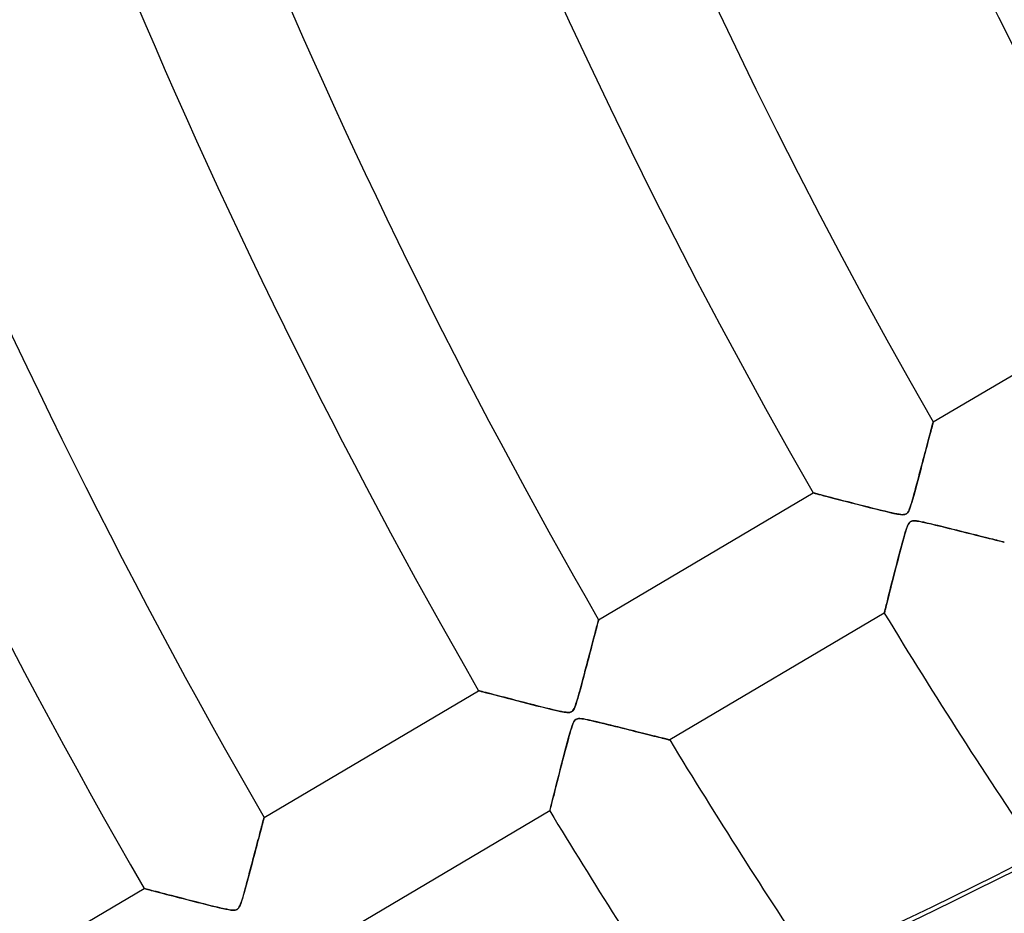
# Model space of a CAD drawing. Header units: millimetres. Extents: x -635 to 635, y -635 to 635.
# Tile 4 of 53: x -423 to -352, y -241 to -177. Entities that reach past the tile are written whole.
import ezdxf

# ---------------------------------------------------------------- set-up
doc = ezdxf.new("R2010")
doc.units = ezdxf.units.MM
doc.layers.add('HIDDEN', color=7, linetype='Continuous')
doc.layers.add('THICK', color=7, linetype='Continuous')

msp = doc.modelspace()

# ---------------------------------------------------------------- linework, layer by layer
at = {"layer": 'HIDDEN'}
for p, q in [((-357.476, -205.602), (-342.115, -196.517)), ((-357.532, -205.814), (-357.557, -205.907)), ((-357.543, -205.855), (-357.52, -205.767)), ((-357.512, -205.738), (-357.532, -205.814)), ((-357.52, -205.767), (-357.501, -205.697)), ((-357.496, -205.678), (-357.512, -205.738)), ((-357.501, -205.697), (-357.488, -205.645)), ((-357.485, -205.636), (-357.496, -205.678)), ((-357.488, -205.645), (-357.479, -205.613)), ((-357.478, -205.61), (-357.485, -205.636)), ((-357.479, -205.613), (-357.476, -205.602)), ((-357.476, -205.602), (-357.478, -205.61)), ((-357.761, -206.682), (-357.717, -206.515)), ((-357.694, -206.426), (-357.737, -206.589)), ((-357.717, -206.515), (-357.676, -206.359)), ((-357.654, -206.275), (-357.694, -206.426)), ((-357.676, -206.359), (-357.638, -206.213)), ((-357.618, -206.138), (-357.654, -206.275)), ((-357.638, -206.213), (-357.602, -206.08)), ((-357.585, -206.015), (-357.618, -206.138)), ((-357.602, -206.08), (-357.571, -205.96)), ((-357.557, -205.907), (-357.585, -206.015)), ((-357.571, -205.96), (-357.543, -205.855)), ((-357.958, -207.429), (-357.906, -207.231)), ((-357.884, -207.147), (-357.938, -207.352)), ((-357.906, -207.231), (-357.856, -207.04)), ((-357.832, -206.95), (-357.884, -207.147)), ((-357.856, -207.04), (-357.807, -206.857)), ((-357.783, -206.764), (-357.832, -206.95)), ((-357.807, -206.857), (-357.761, -206.682)), ((-357.737, -206.589), (-357.783, -206.764)), ((-358.127, -208.071), (-358.069, -207.849)), ((-358.053, -207.788), (-358.113, -208.018)), ((-358.069, -207.849), (-358.012, -207.635)), ((-357.994, -207.566), (-358.053, -207.788)), ((-358.012, -207.635), (-357.958, -207.429)), ((-357.938, -207.352), (-357.994, -207.566)), ((-358.313, -208.776), (-358.25, -208.535)), ((-358.24, -208.497), (-358.305, -208.746)), ((-358.25, -208.535), (-358.188, -208.299)), ((-358.176, -208.254), (-358.24, -208.497)), ((-358.188, -208.299), (-358.127, -208.071)), ((-358.113, -208.018), (-358.176, -208.254)), ((-358.514, -209.535), (-358.446, -209.277)), ((-358.441, -209.26), (-358.511, -209.524)), ((-358.446, -209.277), (-358.379, -209.024)), ((-358.373, -209.001), (-358.441, -209.26)), ((-358.379, -209.024), (-358.313, -208.776)), ((-358.305, -208.746), (-358.373, -209.001)), ((-358.713, -210.279), (-358.649, -210.041)), ((-358.582, -209.792), (-358.655, -210.063)), ((-358.649, -210.041), (-358.582, -209.792)), ((-358.511, -209.524), (-358.582, -209.792)), ((-358.582, -209.792), (-358.514, -209.535)), ((-381.428, -219.767), (-366.067, -210.683)), ((-366.055, -210.686), (-366.067, -210.683)), ((-366.067, -210.683), (-366.051, -210.687)), ((-366.018, -210.695), (-366.055, -210.686)), ((-366.051, -210.687), (-366.003, -210.699)), ((-365.957, -210.711), (-366.018, -210.695)), ((-366.003, -210.699), (-365.923, -210.72)), ((-365.874, -210.733), (-365.957, -210.711)), ((-365.923, -210.72), (-365.811, -210.75)), ((-365.772, -210.76), (-365.874, -210.733)), ((-365.811, -210.75), (-365.668, -210.787)), ((-365.651, -210.791), (-365.772, -210.76)), ((-358.889, -210.924), (-358.833, -210.722)), ((-358.802, -210.609), (-358.874, -210.87)), ((-358.833, -210.722), (-358.774, -210.507)), ((-358.728, -210.337), (-358.802, -210.609)), ((-358.774, -210.507), (-358.713, -210.279)), ((-358.655, -210.063), (-358.728, -210.337)), ((-365.668, -210.787), (-365.498, -210.831)), ((-365.513, -210.828), (-365.651, -210.791)), ((-365.357, -210.868), (-365.513, -210.828)), ((-365.498, -210.831), (-365.301, -210.883)), ((-365.185, -210.913), (-365.357, -210.868)), ((-365.301, -210.883), (-365.079, -210.941)), ((-364.997, -210.962), (-365.185, -210.913)), ((-365.079, -210.941), (-364.835, -211.004)), ((-364.793, -211.015), (-364.997, -210.962)), ((-364.835, -211.004), (-364.57, -211.073)), ((-364.574, -211.072), (-364.793, -211.015)), ((-364.341, -211.133), (-364.574, -211.072)), ((-364.57, -211.073), (-364.287, -211.147)), ((-364.096, -211.196), (-364.341, -211.133)), ((-364.287, -211.147), (-363.987, -211.224)), ((-363.839, -211.263), (-364.096, -211.196)), ((-363.987, -211.224), (-363.672, -211.306)), ((-363.571, -211.332), (-363.839, -211.263)), ((-363.672, -211.306), (-363.345, -211.39)), ((-363.293, -211.404), (-363.571, -211.332)), ((-363.345, -211.39), (-363.008, -211.477)), ((-363.006, -211.478), (-363.293, -211.404)), ((-359.081, -211.572), (-359.038, -211.436)), ((-359.008, -211.336), (-359.069, -211.535)), ((-359.038, -211.436), (-358.991, -211.282)), ((-358.943, -211.114), (-359.008, -211.336)), ((-358.991, -211.282), (-358.942, -211.111)), ((-358.874, -210.87), (-358.943, -211.114)), ((-358.942, -211.111), (-358.889, -210.924)), ((-363.008, -211.477), (-362.665, -211.565)), ((-362.71, -211.553), (-363.006, -211.478)), ((-362.406, -211.631), (-362.71, -211.553)), ((-362.665, -211.565), (-362.317, -211.653)), ((-362.094, -211.71), (-362.406, -211.631)), ((-362.317, -211.653), (-361.968, -211.742)), ((-361.779, -211.79), (-362.094, -211.71)), ((-361.968, -211.742), (-361.618, -211.83)), ((-361.475, -211.866), (-361.779, -211.79)), ((-361.618, -211.83), (-361.27, -211.916)), ((-361.188, -211.937), (-361.475, -211.866)), ((-361.27, -211.916), (-360.925, -212.001)), ((-360.919, -212.002), (-361.188, -211.937)), ((-360.925, -212.001), (-360.592, -212.079)), ((-360.671, -212.061), (-360.919, -212.002)), ((-360.446, -212.113), (-360.671, -212.061)), ((-360.592, -212.079), (-360.29, -212.147)), ((-360.245, -212.156), (-360.446, -212.113)), ((-360.29, -212.147), (-360.027, -212.199)), ((-360.072, -212.191), (-360.245, -212.156)), ((-359.357, -212.147), (-359.406, -212.185)), ((-359.393, -212.176), (-359.343, -212.133)), ((-359.312, -212.098), (-359.357, -212.147)), ((-359.343, -212.133), (-359.297, -212.077)), ((-359.269, -212.036), (-359.312, -212.098)), ((-359.297, -212.077), (-359.251, -212.003)), ((-359.226, -211.955), (-359.269, -212.036)), ((-359.251, -212.003), (-359.206, -211.913)), ((-359.178, -211.846), (-359.226, -211.955)), ((-359.206, -211.913), (-359.163, -211.808)), ((-359.126, -211.706), (-359.178, -211.846)), ((-359.163, -211.808), (-359.121, -211.693)), ((-359.069, -211.535), (-359.126, -211.706)), ((-359.121, -211.693), (-359.081, -211.572)), ((-359.923, -212.216), (-360.072, -212.191)), ((-360.027, -212.199), (-359.82, -212.23)), ((-359.797, -212.233), (-359.923, -212.216)), ((-359.82, -212.23), (-359.679, -212.242)), ((-359.689, -212.241), (-359.797, -212.233)), ((-359.599, -212.24), (-359.689, -212.241)), ((-359.679, -212.242), (-359.584, -212.24)), ((-359.524, -212.231), (-359.599, -212.24)), ((-359.584, -212.24), (-359.512, -212.228)), ((-359.461, -212.212), (-359.524, -212.231)), ((-359.512, -212.228), (-359.448, -212.207)), ((-359.406, -212.185), (-359.461, -212.212)), ((-359.448, -212.207), (-359.393, -212.176)), ((-359.226, -212.872), (-359.27, -212.95)), ((-359.265, -212.941), (-359.218, -212.859)), ((-359.181, -212.811), (-359.226, -212.872)), ((-359.218, -212.859), (-359.173, -212.801)), ((-359.135, -212.764), (-359.181, -212.811)), ((-359.173, -212.801), (-359.124, -212.755)), ((-359.084, -212.729), (-359.135, -212.764)), ((-359.124, -212.755), (-359.07, -212.722)), ((-359.027, -212.704), (-359.084, -212.729)), ((-359.07, -212.722), (-359.009, -212.699)), ((-358.963, -212.688), (-359.027, -212.704)), ((-359.009, -212.699), (-358.937, -212.685)), ((-358.888, -212.681), (-358.963, -212.688)), ((-358.937, -212.685), (-358.851, -212.681)), ((-358.796, -212.682), (-358.888, -212.681)), ((-358.851, -212.681), (-358.749, -212.685)), ((-358.678, -212.693), (-358.796, -212.682)), ((-358.749, -212.685), (-358.637, -212.698)), ((-358.53, -212.714), (-358.678, -212.693)), ((-358.637, -212.698), (-358.516, -212.716)), ((-358.352, -212.747), (-358.53, -212.714)), ((-358.516, -212.716), (-358.391, -212.739)), ((-358.391, -212.739), (-358.251, -212.767)), ((-358.148, -212.789), (-358.352, -212.747)), ((-358.251, -212.767), (-358.093, -212.801)), ((-357.922, -212.839), (-358.148, -212.789)), ((-358.093, -212.801), (-357.919, -212.84)), ((-357.676, -212.896), (-357.922, -212.839)), ((-357.919, -212.84), (-357.73, -212.883)), ((-359.563, -213.82), (-359.476, -213.522)), ((-359.463, -213.478), (-359.522, -213.675)), ((-359.476, -213.522), (-359.395, -213.266)), ((-359.41, -213.31), (-359.463, -213.478)), ((-359.361, -213.167), (-359.41, -213.31)), ((-359.395, -213.266), (-359.324, -213.07)), ((-359.314, -213.048), (-359.361, -213.167)), ((-359.324, -213.07), (-359.265, -212.941)), ((-359.27, -212.95), (-359.314, -213.048)), ((-357.73, -212.883), (-357.526, -212.932)), ((-357.412, -212.959), (-357.676, -212.896)), ((-357.526, -212.932), (-357.309, -212.984)), ((-357.138, -213.025), (-357.412, -212.959)), ((-357.309, -212.984), (-357.08, -213.039)), ((-356.862, -213.093), (-357.138, -213.025)), ((-357.08, -213.039), (-356.84, -213.098)), ((-356.59, -213.16), (-356.862, -213.093)), ((-356.84, -213.098), (-356.591, -213.16)), ((-356.591, -213.16), (-356.333, -213.224)), ((-356.321, -213.227), (-356.59, -213.16)), ((-356.333, -213.224), (-356.074, -213.288)), ((-356.056, -213.293), (-356.321, -213.227)), ((-356.074, -213.288), (-355.819, -213.352)), ((-355.796, -213.357), (-356.056, -213.293)), ((-355.819, -213.352), (-355.571, -213.414)), ((-355.541, -213.421), (-355.796, -213.357)), ((-355.571, -213.414), (-355.328, -213.474)), ((-355.291, -213.483), (-355.541, -213.421)), ((-355.328, -213.474), (-355.092, -213.533)), ((-355.047, -213.544), (-355.291, -213.483)), ((-355.092, -213.533), (-354.863, -213.59)), ((-354.81, -213.604), (-355.047, -213.544)), ((-359.747, -214.492), (-359.654, -214.149)), ((-359.653, -214.143), (-359.725, -214.41)), ((-359.654, -214.149), (-359.563, -213.82)), ((-359.585, -213.897), (-359.653, -214.143)), ((-359.522, -213.675), (-359.585, -213.897)), ((-354.863, -213.59), (-354.641, -213.646)), ((-354.58, -213.661), (-354.81, -213.604)), ((-354.641, -213.646), (-354.426, -213.7)), ((-354.357, -213.717), (-354.58, -213.661)), ((-354.426, -213.7), (-354.219, -213.752)), ((-354.142, -213.771), (-354.357, -213.717)), ((-354.219, -213.752), (-354.02, -213.801)), ((-353.936, -213.822), (-354.142, -213.771)), ((-354.02, -213.801), (-353.829, -213.849)), ((-353.739, -213.872), (-353.936, -213.822)), ((-353.829, -213.849), (-353.645, -213.895)), ((-353.552, -213.918), (-353.739, -213.872)), ((-353.645, -213.895), (-353.469, -213.939)), ((-353.376, -213.962), (-353.552, -213.918)), ((-353.469, -213.939), (-353.302, -213.981)), ((-353.212, -214.003), (-353.376, -213.962)), ((-353.302, -213.981), (-353.145, -214.02)), ((-353.061, -214.041), (-353.212, -214.003)), ((-353.145, -214.02), (-352.999, -214.056)), ((-352.924, -214.075), (-353.061, -214.041)), ((-352.999, -214.056), (-352.865, -214.09)), ((-352.8, -214.106), (-352.924, -214.075)), ((-352.865, -214.09), (-352.745, -214.12)), ((-352.692, -214.133), (-352.8, -214.106)), ((-352.745, -214.12), (-352.64, -214.146)), ((-352.599, -214.156), (-352.692, -214.133)), ((-352.64, -214.146), (-352.552, -214.168)), ((-352.522, -214.175), (-352.599, -214.156)), ((-352.552, -214.168), (-352.481, -214.186)), ((-352.462, -214.19), (-352.522, -214.175)), ((-352.481, -214.186), (-352.429, -214.199)), ((-352.42, -214.201), (-352.462, -214.19)), ((-352.429, -214.199), (-352.397, -214.207)), ((-352.394, -214.207), (-352.42, -214.201)), ((-352.397, -214.207), (-352.386, -214.209)), ((-352.386, -214.209), (-352.394, -214.207)), ((-359.93, -215.187), (-359.839, -214.839)), ((-359.801, -214.696), (-359.881, -214.999)), ((-359.839, -214.839), (-359.747, -214.492)), ((-359.725, -214.41), (-359.801, -214.696)), ((-360.044, -215.625), (-360.122, -215.929)), ((-360.111, -215.883), (-360.021, -215.536)), ((-359.963, -215.313), (-360.044, -215.625)), ((-360.021, -215.536), (-359.93, -215.187)), ((-359.881, -214.999), (-359.963, -215.313)), ((-360.286, -216.564), (-360.199, -216.227)), ((-360.199, -216.224), (-360.272, -216.512)), ((-360.199, -216.227), (-360.111, -215.883)), ((-360.122, -215.929), (-360.199, -216.224)), ((-360.412, -217.058), (-360.477, -217.315)), ((-360.45, -217.206), (-360.369, -216.891)), ((-360.343, -216.79), (-360.412, -217.058)), ((-360.369, -216.891), (-360.286, -216.564)), ((-360.272, -216.512), (-360.343, -216.79)), ((-360.665, -218.055), (-360.598, -217.79)), ((-360.599, -217.794), (-360.654, -218.013)), ((-360.54, -217.561), (-360.599, -217.794)), ((-360.598, -217.79), (-360.526, -217.506)), ((-360.477, -217.315), (-360.54, -217.561)), ((-360.526, -217.506), (-360.45, -217.206)), ((-360.754, -218.406), (-360.797, -218.579)), ((-360.783, -218.522), (-360.727, -218.3)), ((-360.706, -218.217), (-360.754, -218.406)), ((-360.727, -218.3), (-360.665, -218.055)), ((-360.654, -218.013), (-360.706, -218.217)), ((-360.949, -219.18), (-360.964, -219.24)), ((-360.96, -219.226), (-360.94, -219.145)), ((-360.928, -219.097), (-360.949, -219.18)), ((-360.94, -219.145), (-360.912, -219.033)), ((-360.902, -218.994), (-360.928, -219.097)), ((-360.912, -219.033), (-360.876, -218.89)), ((-360.872, -218.873), (-360.902, -218.994)), ((-360.876, -218.89), (-360.833, -218.719)), ((-360.837, -218.734), (-360.872, -218.873)), ((-360.797, -218.579), (-360.837, -218.734)), ((-360.833, -218.719), (-360.783, -218.522)), ((-381.486, -219.987), (-381.466, -219.91)), ((-381.46, -219.89), (-381.479, -219.958)), ((-381.466, -219.91), (-381.45, -219.849)), ((-381.446, -219.836), (-381.46, -219.89)), ((-381.45, -219.849), (-381.438, -219.804)), ((-381.436, -219.798), (-381.446, -219.836)), ((-381.438, -219.804), (-381.43, -219.776)), ((-381.43, -219.775), (-381.436, -219.798)), ((-381.428, -219.767), (-381.43, -219.775)), ((-381.43, -219.776), (-381.428, -219.767)), ((-360.977, -219.29), (-376.338, -228.374)), ((-360.977, -219.29), (-360.973, -219.274)), ((-360.974, -219.278), (-360.977, -219.29)), ((-360.964, -219.24), (-360.974, -219.278)), ((-360.973, -219.274), (-360.96, -219.226)), ((-381.682, -220.73), (-381.642, -220.578)), ((-381.622, -220.504), (-381.661, -220.649)), ((-381.642, -220.578), (-381.605, -220.437)), ((-381.587, -220.37), (-381.622, -220.504)), ((-381.605, -220.437), (-381.57, -220.305)), ((-381.555, -220.248), (-381.587, -220.37)), ((-381.57, -220.305), (-381.539, -220.186)), ((-381.526, -220.138), (-381.555, -220.248)), ((-381.539, -220.186), (-381.511, -220.08)), ((-381.5, -220.042), (-381.526, -220.138)), ((-381.511, -220.08), (-381.486, -219.987)), ((-381.479, -219.958), (-381.5, -220.042)), ((-381.839, -221.326), (-381.889, -221.516)), ((-381.863, -221.418), (-381.815, -221.235)), ((-381.791, -221.144), (-381.839, -221.326)), ((-381.815, -221.235), (-381.768, -221.059)), ((-381.745, -220.97), (-381.791, -221.144)), ((-381.768, -221.059), (-381.724, -220.89)), ((-381.702, -220.805), (-381.745, -220.97)), ((-381.724, -220.89), (-381.682, -220.73)), ((-381.661, -220.649), (-381.702, -220.805)), ((-382.076, -222.226), (-382.019, -222.012)), ((-381.994, -221.915), (-382.049, -222.124)), ((-382.019, -222.012), (-381.965, -221.807)), ((-381.94, -221.712), (-381.994, -221.915)), ((-381.965, -221.807), (-381.913, -221.608)), ((-381.889, -221.516), (-381.94, -221.712)), ((-381.913, -221.608), (-381.863, -221.418)), ((-382.254, -222.904), (-382.193, -222.672)), ((-382.163, -222.558), (-382.222, -222.783)), ((-382.193, -222.672), (-382.133, -222.445)), ((-382.105, -222.339), (-382.163, -222.558)), ((-382.133, -222.445), (-382.076, -222.226)), ((-382.049, -222.124), (-382.105, -222.339)), ((-382.448, -223.637), (-382.382, -223.387)), ((-382.344, -223.245), (-382.407, -223.481)), ((-382.382, -223.387), (-382.317, -223.143)), ((-382.283, -223.012), (-382.344, -223.245)), ((-382.317, -223.143), (-382.254, -222.904)), ((-382.222, -222.783), (-382.283, -223.012)), ((-382.642, -224.366), (-382.579, -224.131)), ((-382.535, -223.964), (-382.6, -224.209)), ((-382.579, -224.131), (-382.514, -223.887)), ((-382.47, -223.721), (-382.535, -223.964)), ((-382.514, -223.887), (-382.448, -223.637)), ((-382.407, -223.481), (-382.47, -223.721)), ((-405.38, -233.932), (-390.019, -224.848)), ((-390.003, -224.852), (-390.019, -224.848)), ((-390.019, -224.848), (-389.999, -224.853)), ((-389.955, -224.864), (-390.003, -224.852)), ((-389.999, -224.853), (-389.942, -224.868)), ((-382.817, -225.007), (-382.761, -224.805)), ((-382.733, -224.703), (-382.799, -224.943)), ((-382.761, -224.805), (-382.703, -224.591)), ((-382.666, -224.456), (-382.733, -224.703)), ((-382.703, -224.591), (-382.642, -224.366)), ((-382.6, -224.209), (-382.666, -224.456)), ((-389.876, -224.885), (-389.955, -224.864)), ((-389.942, -224.868), (-389.846, -224.893)), ((-389.77, -224.912), (-389.876, -224.885)), ((-389.846, -224.893), (-389.714, -224.927)), ((-389.639, -224.947), (-389.77, -224.912)), ((-389.714, -224.927), (-389.547, -224.971)), ((-389.485, -224.987), (-389.639, -224.947)), ((-389.547, -224.971), (-389.35, -225.022)), ((-389.31, -225.033), (-389.485, -224.987)), ((-389.35, -225.022), (-389.123, -225.081)), ((-389.118, -225.083), (-389.31, -225.033)), ((-389.123, -225.081), (-388.871, -225.147)), ((-388.909, -225.137), (-389.118, -225.083)), ((-388.686, -225.195), (-388.909, -225.137)), ((-388.871, -225.147), (-388.596, -225.218)), ((-388.448, -225.257), (-388.686, -225.195)), ((-388.596, -225.218), (-388.3, -225.295)), ((-388.195, -225.322), (-388.448, -225.257)), ((-388.3, -225.295), (-387.985, -225.377)), ((-387.928, -225.392), (-388.195, -225.322)), ((-387.985, -225.377), (-387.655, -225.462)), ((-387.646, -225.464), (-387.928, -225.392)), ((-387.655, -225.462), (-387.312, -225.551)), ((-387.352, -225.54), (-387.646, -225.464)), ((-387.046, -225.619), (-387.352, -225.54)), ((-387.312, -225.551), (-386.958, -225.641)), ((-383.01, -225.67), (-382.966, -225.529)), ((-382.923, -225.383), (-382.981, -225.578)), ((-382.966, -225.529), (-382.919, -225.37)), ((-382.863, -225.171), (-382.923, -225.383)), ((-382.919, -225.37), (-382.869, -225.196)), ((-382.869, -225.196), (-382.817, -225.007)), ((-382.799, -224.943), (-382.863, -225.171)), ((-386.727, -225.701), (-387.046, -225.619)), ((-386.958, -225.641), (-386.598, -225.734)), ((-386.399, -225.784), (-386.727, -225.701)), ((-386.598, -225.734), (-386.234, -225.826)), ((-386.076, -225.866), (-386.399, -225.784)), ((-386.234, -225.826), (-385.869, -225.919)), ((-385.764, -225.945), (-386.076, -225.866)), ((-385.869, -225.919), (-385.504, -226.01)), ((-385.466, -226.02), (-385.764, -225.945)), ((-385.504, -226.01), (-385.142, -226.1)), ((-385.185, -226.089), (-385.466, -226.02)), ((-384.921, -226.154), (-385.185, -226.089)), ((-385.142, -226.1), (-384.784, -226.187)), ((-384.678, -226.212), (-384.921, -226.154)), ((-384.784, -226.187), (-384.446, -226.265)), ((-384.459, -226.263), (-384.678, -226.212)), ((-384.259, -226.307), (-384.459, -226.263)), ((-384.446, -226.265), (-384.148, -226.33)), ((-383.316, -226.319), (-383.268, -226.269)), ((-383.233, -226.222), (-383.281, -226.286)), ((-383.268, -226.269), (-383.222, -226.203)), ((-383.186, -226.14), (-383.233, -226.222)), ((-383.222, -226.203), (-383.177, -226.12)), ((-383.139, -226.036), (-383.186, -226.14)), ((-383.177, -226.12), (-383.133, -226.022)), ((-383.089, -225.907), (-383.139, -226.036)), ((-383.133, -226.022), (-383.091, -225.912)), ((-383.091, -225.912), (-383.05, -225.796)), ((-383.036, -225.753), (-383.089, -225.907)), ((-383.05, -225.796), (-383.01, -225.67)), ((-382.981, -225.578), (-383.036, -225.753)), ((-384.076, -226.344), (-384.259, -226.307)), ((-384.148, -226.33), (-383.896, -226.377)), ((-383.909, -226.374), (-384.076, -226.344)), ((-383.763, -226.395), (-383.909, -226.374)), ((-383.896, -226.377), (-383.711, -226.4)), ((-383.64, -226.405), (-383.763, -226.395)), ((-383.711, -226.4), (-383.588, -226.406)), ((-383.54, -226.404), (-383.64, -226.405)), ((-383.588, -226.406), (-383.502, -226.4)), ((-383.459, -226.392), (-383.54, -226.404)), ((-383.502, -226.4), (-383.431, -226.383)), ((-383.392, -226.368), (-383.459, -226.392)), ((-383.431, -226.383), (-383.37, -226.357)), ((-383.333, -226.333), (-383.392, -226.368)), ((-383.37, -226.357), (-383.316, -226.319)), ((-383.281, -226.286), (-383.333, -226.333)), ((-383.121, -226.962), (-383.171, -227.028)), ((-383.149, -226.996), (-383.1, -226.942)), ((-383.068, -226.915), (-383.121, -226.962)), ((-383.1, -226.942), (-383.048, -226.901)), ((-383.009, -226.88), (-383.068, -226.915)), ((-383.048, -226.901), (-382.989, -226.872)), ((-382.943, -226.858), (-383.009, -226.88)), ((-382.989, -226.872), (-382.922, -226.854)), ((-382.864, -226.846), (-382.943, -226.858)), ((-382.922, -226.854), (-382.842, -226.846)), ((-382.77, -226.845), (-382.864, -226.846)), ((-382.842, -226.846), (-382.747, -226.846)), ((-382.655, -226.853), (-382.77, -226.845)), ((-382.747, -226.846), (-382.64, -226.855)), ((-382.518, -226.872), (-382.655, -226.853)), ((-382.64, -226.855), (-382.524, -226.871)), ((-382.524, -226.871), (-382.402, -226.892)), ((-382.358, -226.9), (-382.518, -226.872)), ((-382.402, -226.892), (-382.273, -226.916)), ((-382.178, -226.936), (-382.358, -226.9)), ((-382.273, -226.916), (-382.128, -226.947)), ((-381.98, -226.979), (-382.178, -226.936)), ((-382.128, -226.947), (-381.966, -226.982)), ((-383.486, -227.889), (-383.399, -227.596)), ((-383.377, -227.526), (-383.432, -227.705)), ((-383.399, -227.596), (-383.319, -227.353)), ((-383.323, -227.365), (-383.377, -227.526)), ((-383.271, -227.227), (-383.323, -227.365)), ((-383.319, -227.353), (-383.251, -227.18)), ((-383.22, -227.114), (-383.271, -227.227)), ((-383.251, -227.18), (-383.196, -227.068)), ((-383.171, -227.028), (-383.22, -227.114)), ((-383.196, -227.068), (-383.149, -226.996)), ((-381.765, -227.028), (-381.98, -226.979)), ((-381.966, -226.982), (-381.79, -227.022)), ((-381.79, -227.022), (-381.599, -227.067)), ((-381.534, -227.082), (-381.765, -227.028)), ((-381.599, -227.067), (-381.395, -227.115)), ((-381.292, -227.14), (-381.534, -227.082)), ((-381.395, -227.115), (-381.179, -227.167)), ((-381.043, -227.201), (-381.292, -227.14)), ((-381.179, -227.167), (-380.953, -227.223)), ((-380.795, -227.262), (-381.043, -227.201)), ((-380.953, -227.223), (-380.717, -227.281)), ((-380.548, -227.322), (-380.795, -227.262)), ((-380.717, -227.281), (-380.472, -227.341)), ((-380.305, -227.383), (-380.548, -227.322)), ((-380.472, -227.341), (-380.22, -227.404)), ((-380.064, -227.443), (-380.305, -227.383)), ((-380.22, -227.404), (-379.97, -227.466)), ((-379.826, -227.502), (-380.064, -227.443)), ((-379.97, -227.466), (-379.724, -227.527)), ((-379.593, -227.56), (-379.826, -227.502)), ((-379.724, -227.527), (-379.485, -227.587)), ((-379.363, -227.618), (-379.593, -227.56)), ((-379.485, -227.587), (-379.252, -227.645)), ((-379.138, -227.674), (-379.363, -227.618)), ((-379.252, -227.645), (-379.025, -227.702)), ((-378.917, -227.729), (-379.138, -227.674)), ((-383.617, -228.359), (-383.688, -228.62)), ((-383.676, -228.578), (-383.58, -228.223)), ((-383.551, -228.118), (-383.617, -228.359)), ((-383.58, -228.223), (-383.486, -227.889)), ((-383.49, -227.901), (-383.551, -228.118)), ((-383.432, -227.705), (-383.49, -227.901)), ((-379.025, -227.702), (-378.804, -227.757)), ((-378.702, -227.783), (-378.917, -227.729)), ((-378.804, -227.757), (-378.59, -227.811)), ((-378.493, -227.835), (-378.702, -227.783)), ((-378.59, -227.811), (-378.384, -227.863)), ((-378.289, -227.886), (-378.493, -227.835)), ((-378.384, -227.863), (-378.185, -227.912)), ((-378.092, -227.936), (-378.289, -227.886)), ((-378.185, -227.912), (-377.994, -227.96)), ((-377.902, -227.983), (-378.092, -227.936)), ((-377.994, -227.96), (-377.81, -228.006)), ((-377.719, -228.029), (-377.902, -227.983)), ((-377.81, -228.006), (-377.634, -228.05)), ((-377.544, -228.073), (-377.719, -228.029)), ((-377.634, -228.05), (-377.465, -228.093)), ((-377.379, -228.114), (-377.544, -228.073)), ((-377.465, -228.093), (-377.304, -228.133)), ((-377.223, -228.153), (-377.379, -228.114)), ((-377.304, -228.133), (-377.152, -228.171)), ((-377.077, -228.19), (-377.223, -228.153)), ((-377.152, -228.171), (-377.009, -228.207)), ((-376.943, -228.223), (-377.077, -228.19)), ((-377.009, -228.207), (-376.878, -228.239)), ((-376.82, -228.254), (-376.943, -228.223)), ((-376.878, -228.239), (-376.758, -228.269)), ((-376.71, -228.281), (-376.82, -228.254)), ((-376.758, -228.269), (-376.652, -228.296)), ((-376.613, -228.306), (-376.71, -228.281)), ((-376.652, -228.296), (-376.559, -228.319)), ((-376.53, -228.326), (-376.613, -228.306)), ((-376.559, -228.319), (-376.481, -228.339)), ((-376.461, -228.344), (-376.53, -228.326)), ((-376.481, -228.339), (-376.42, -228.354)), ((-376.407, -228.357), (-376.461, -228.344)), ((-376.42, -228.354), (-376.374, -228.365)), ((-376.368, -228.367), (-376.407, -228.357)), ((-376.374, -228.365), (-376.347, -228.372)), ((-376.345, -228.372), (-376.368, -228.367)), ((-376.347, -228.372), (-376.338, -228.374)), ((-376.338, -228.374), (-376.345, -228.372)), ((-383.868, -229.302), (-383.772, -228.939)), ((-383.762, -228.901), (-383.841, -229.198)), ((-383.772, -228.939), (-383.676, -228.578)), ((-383.688, -228.62), (-383.762, -228.901)), ((-384.057, -230.03), (-383.963, -229.667)), ((-383.922, -229.509), (-384.006, -229.832)), ((-383.963, -229.667), (-383.868, -229.302)), ((-383.841, -229.198), (-383.922, -229.509)), ((-384.172, -230.478), (-384.251, -230.785)), ((-384.24, -230.744), (-384.15, -230.391)), ((-384.09, -230.16), (-384.172, -230.478)), ((-384.15, -230.391), (-384.057, -230.03)), ((-384.006, -229.832), (-384.09, -230.16)), ((-384.413, -231.418), (-384.328, -231.088)), ((-384.326, -231.079), (-384.398, -231.36)), ((-384.328, -231.088), (-384.24, -230.744)), ((-384.251, -230.785), (-384.326, -231.079)), ((-384.53, -231.881), (-384.591, -232.119)), ((-384.568, -232.029), (-384.493, -231.733)), ((-384.466, -231.628), (-384.53, -231.881)), ((-384.493, -231.733), (-384.413, -231.418)), ((-384.398, -231.36), (-384.466, -231.628)), ((-384.759, -232.784), (-384.702, -232.558)), ((-384.7, -232.552), (-384.749, -232.745)), ((-384.702, -232.558), (-384.638, -232.305)), ((-384.647, -232.343), (-384.7, -232.552)), ((-384.591, -232.119), (-384.647, -232.343)), ((-384.638, -232.305), (-384.568, -232.029)), ((-384.892, -233.312), (-384.912, -233.391)), ((-384.909, -233.378), (-384.885, -233.282)), ((-384.866, -233.206), (-384.892, -233.312)), ((-384.885, -233.282), (-384.851, -233.149)), ((-384.832, -233.074), (-384.866, -233.206)), ((-384.851, -233.149), (-384.809, -232.983)), ((-384.793, -232.92), (-384.832, -233.074)), ((-384.809, -232.983), (-384.759, -232.784)), ((-384.749, -232.745), (-384.793, -232.92)), ((-405.402, -234.018), (-405.42, -234.085)), ((-405.417, -234.073), (-405.401, -234.012)), ((-405.39, -233.97), (-405.402, -234.018)), ((-405.401, -234.012), (-405.389, -233.968)), ((-405.382, -233.942), (-405.39, -233.97)), ((-405.389, -233.968), (-405.382, -233.941)), ((-405.38, -233.932), (-405.382, -233.942)), ((-405.382, -233.941), (-405.38, -233.932)), ((-384.928, -233.455), (-400.289, -242.539)), ((-384.928, -233.455), (-384.923, -233.436)), ((-384.924, -233.439), (-384.928, -233.455)), ((-384.912, -233.391), (-384.924, -233.439)), ((-384.923, -233.436), (-384.909, -233.378)), ((-405.574, -234.671), (-405.617, -234.832)), ((-405.592, -234.739), (-405.555, -234.597)), ((-405.535, -234.524), (-405.574, -234.671)), ((-405.555, -234.597), (-405.52, -234.466)), ((-405.5, -234.391), (-405.535, -234.524)), ((-405.52, -234.466), (-405.489, -234.347)), ((-405.469, -234.272), (-405.5, -234.391)), ((-405.489, -234.347), (-405.461, -234.241)), ((-405.442, -234.17), (-405.469, -234.272)), ((-405.461, -234.241), (-405.437, -234.149)), ((-405.42, -234.085), (-405.442, -234.17)), ((-405.437, -234.149), (-405.417, -234.073)), ((-405.762, -235.383), (-405.815, -235.587)), ((-405.815, -235.586), (-405.766, -235.401)), ((-405.766, -235.401), (-405.719, -235.223)), ((-405.711, -235.189), (-405.762, -235.383)), ((-405.719, -235.223), (-405.675, -235.053)), ((-405.662, -235.005), (-405.711, -235.189)), ((-405.675, -235.053), (-405.632, -234.891)), ((-405.617, -234.832), (-405.662, -235.005)), ((-405.632, -234.891), (-405.592, -234.739)), ((-405.929, -236.018), (-405.988, -236.245)), ((-405.974, -236.19), (-405.919, -235.981)), ((-405.871, -235.799), (-405.929, -236.018)), ((-405.919, -235.981), (-405.866, -235.779)), ((-405.815, -235.587), (-405.871, -235.799)), ((-405.866, -235.779), (-405.815, -235.586)), ((-406.112, -236.716), (-406.176, -236.96)), ((-406.15, -236.863), (-406.09, -236.631)), ((-406.049, -236.477), (-406.112, -236.716)), ((-406.09, -236.631), (-406.031, -236.407)), ((-405.988, -236.245), (-406.049, -236.477)), ((-406.031, -236.407), (-405.974, -236.19)), ((-406.308, -237.463), (-406.376, -237.72)), ((-406.344, -237.595), (-406.278, -237.345)), ((-406.241, -237.209), (-406.308, -237.463)), ((-406.278, -237.345), (-406.213, -237.101)), ((-406.176, -236.96), (-406.241, -237.209)), ((-406.213, -237.101), (-406.15, -236.863)), ((-406.516, -238.245), (-406.587, -238.51)), ((-406.545, -238.353), (-406.479, -238.106)), ((-406.445, -237.981), (-406.516, -238.245)), ((-406.479, -238.106), (-406.412, -237.851)), ((-406.376, -237.72), (-406.445, -237.981)), ((-406.412, -237.851), (-406.344, -237.595)), ((-406.659, -238.778), (-406.731, -239.042)), ((-406.729, -239.034), (-406.67, -238.818)), ((-406.67, -238.818), (-406.609, -238.591)), ((-406.587, -238.51), (-406.659, -238.778)), ((-406.609, -238.591), (-406.545, -238.353)), ((-429.331, -248.097), (-413.97, -239.012)), ((-413.959, -239.015), (-413.97, -239.012)), ((-413.97, -239.012), (-413.959, -239.015)), ((-413.924, -239.025), (-413.959, -239.015)), ((-413.959, -239.015), (-413.927, -239.024)), ((-413.927, -239.024), (-413.874, -239.038)), ((-413.867, -239.039), (-413.924, -239.025)), ((-413.874, -239.038), (-413.799, -239.057)), ((-413.788, -239.06), (-413.867, -239.039)), ((-413.799, -239.057), (-413.705, -239.082)), ((-413.689, -239.086), (-413.788, -239.06)), ((-413.705, -239.082), (-413.591, -239.111)), ((-413.572, -239.116), (-413.689, -239.086)), ((-413.591, -239.111), (-413.46, -239.146)), ((-413.437, -239.152), (-413.572, -239.116)), ((-413.46, -239.146), (-413.313, -239.184)), ((-413.283, -239.192), (-413.437, -239.152)), ((-413.313, -239.184), (-413.15, -239.226)), ((-413.112, -239.236), (-413.283, -239.192)), ((-413.15, -239.226), (-412.973, -239.272)), ((-412.924, -239.285), (-413.112, -239.236)), ((-412.973, -239.272), (-412.782, -239.322)), ((-412.718, -239.339), (-412.924, -239.285)), ((-412.782, -239.322), (-412.58, -239.374)), ((-412.496, -239.396), (-412.718, -239.339)), ((-412.58, -239.374), (-412.367, -239.43)), ((-412.259, -239.458), (-412.496, -239.396)), ((-412.367, -239.43), (-412.144, -239.487)), ((-412.007, -239.523), (-412.259, -239.458)), ((-412.144, -239.487), (-411.912, -239.547)), ((-411.742, -239.592), (-412.007, -239.523)), ((-411.912, -239.547), (-411.672, -239.609)), ((-411.465, -239.663), (-411.742, -239.592)), ((-411.672, -239.609), (-411.425, -239.673)), ((-411.176, -239.738), (-411.465, -239.663)), ((-406.935, -239.755), (-406.888, -239.598)), ((-406.865, -239.521), (-406.928, -239.73)), ((-406.888, -239.598), (-406.838, -239.425)), ((-406.8, -239.29), (-406.865, -239.521)), ((-406.838, -239.425), (-406.785, -239.237)), ((-406.731, -239.042), (-406.8, -239.29)), ((-406.785, -239.237), (-406.729, -239.034)), ((-411.425, -239.673), (-411.172, -239.738)), ((-410.875, -239.815), (-411.176, -239.738)), ((-411.172, -239.738), (-410.915, -239.804)), ((-410.915, -239.804), (-410.655, -239.871)), ((-410.564, -239.894), (-410.875, -239.815)), ((-410.655, -239.871), (-410.392, -239.938)), ((-410.244, -239.976), (-410.564, -239.894)), ((-410.392, -239.938), (-410.128, -240.006)), ((-409.914, -240.059), (-410.244, -239.976)), ((-410.128, -240.006), (-409.864, -240.073)), ((-409.59, -240.141), (-409.914, -240.059)), ((-409.864, -240.073), (-409.599, -240.139)), ((-409.599, -240.139), (-409.336, -240.204)), ((-409.28, -240.218), (-409.59, -240.141)), ((-409.336, -240.204), (-409.074, -240.269)), ((-408.988, -240.29), (-409.28, -240.218)), ((-409.074, -240.269), (-408.815, -240.331)), ((-408.717, -240.355), (-408.988, -240.29)), ((-408.815, -240.331), (-408.564, -240.391)), ((-408.468, -240.413), (-408.717, -240.355)), ((-407.152, -240.332), (-407.215, -240.43)), ((-407.201, -240.411), (-407.154, -240.336)), ((-407.154, -240.336), (-407.107, -240.242)), ((-407.094, -240.212), (-407.152, -240.332)), ((-407.107, -240.242), (-407.062, -240.134)), ((-407.041, -240.077), (-407.094, -240.212)), ((-407.062, -240.134), (-407.02, -240.016)), ((-406.986, -239.917), (-407.041, -240.077)), ((-407.02, -240.016), (-406.979, -239.893)), ((-406.928, -239.73), (-406.986, -239.917)), ((-406.979, -239.893), (-406.935, -239.755)), ((-408.564, -240.391), (-408.33, -240.444)), ((-408.245, -240.463), (-408.468, -240.413)), ((-408.33, -240.444), (-408.119, -240.49)), ((-408.049, -240.504), (-408.245, -240.463)), ((-408.119, -240.49), (-407.93, -240.526)), ((-407.881, -240.535), (-408.049, -240.504)), ((-407.93, -240.526), (-407.77, -240.552)), ((-407.722, -240.558), (-407.881, -240.535)), ((-407.77, -240.552), (-407.638, -240.566)), ((-407.578, -240.569), (-407.722, -240.558)), ((-407.638, -240.566), (-407.53, -240.57)), ((-407.458, -240.564), (-407.578, -240.569)), ((-407.53, -240.57), (-407.442, -240.562)), ((-407.364, -240.542), (-407.458, -240.564)), ((-407.442, -240.562), (-407.368, -240.543)), ((-407.368, -240.543), (-407.305, -240.512)), ((-407.285, -240.498), (-407.364, -240.542)), ((-407.305, -240.512), (-407.25, -240.468)), ((-407.215, -240.43), (-407.285, -240.498)), ((-407.25, -240.468), (-407.201, -240.411))]:
    msp.add_line(p, q, dxfattribs=at)
for radius, start, end in [(606.5, 180.00002, 0), (500, 179.99998, 0), (495, 179.99998, 0), (478.015, 179.99998, 210.00068), (468.035, 179.99998, 209.9879), (450.19, 179.99998, 209.96361), (440.21, 179.99998, 209.94923), (422.365, 179.99998, 209.92173), (412.385, 179.99998, 209.90528), (394.54, 179.99998, 209.87388), (384.56, 179.99998, 209.85503), (366.715, 179.99998, 209.81877), (356.735, 179.99998, 209.79694), (556.5, 180.00002, 0), (551.5, 180.00002, 0), (422.365, 211.27826, 214.09653), (440.21, 211.25082, 213.76106), (450.19, 211.23638, 213.54448)]:
    msp.add_arc((0, 0), radius, start, end, dxfattribs=at)
at = {"layer": 'THICK'}
for radius, start in [(494.99, 179.99998), (552.5, 180.00002)]:
    msp.add_arc((0, 0), radius, start, 0, dxfattribs=at)
for centre, major_axis, start_param, end_param in [((-552.081, 154.356), (-434.038, -99.066), 1.654359, 2.13685), ((-552.012, 154.051), (434.038, 99.066), -1.486991, -1.004743)]:
    msp.add_ellipse(centre, major_axis=major_axis, ratio=0.987688, start_param=start_param, end_param=end_param, dxfattribs=at)

doc.saveas('drawing.dxf')
